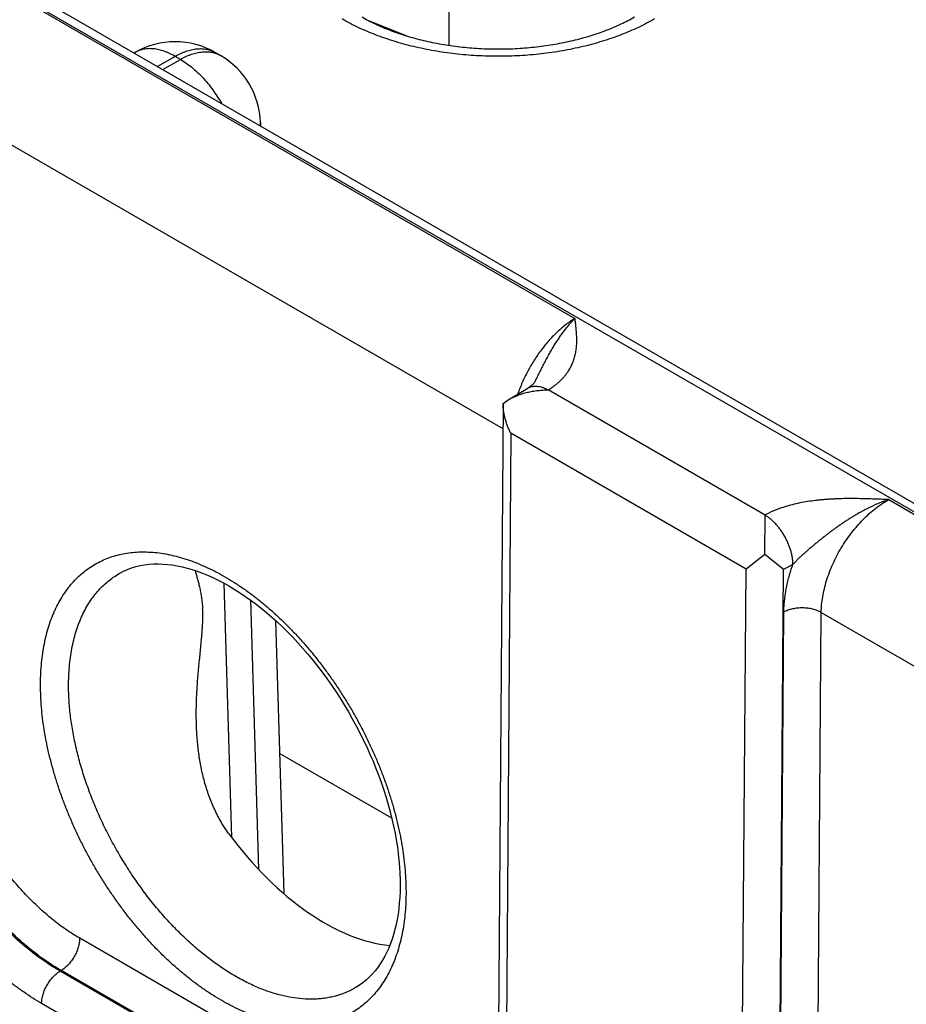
# Model space of a CAD drawing. Header units: inches. Extents: x 0 to 34, y 0 to 22.
# Tile 69 of 116: x 25.568 to 26.233, y 15.444 to 16.182. Entities that reach past the tile are written whole.
import ezdxf

# ---------------------------------------------------------------- set-up
doc = ezdxf.new("R2010")
doc.units = ezdxf.units.IN
doc.header["$LTSCALE"] = 1.87
doc.header["$MEASUREMENT"] = 0
doc.layers.get('0').update_dxf_attribs({"linetype": 'CONTINUOUS'})

msp = doc.modelspace()

# ---------------------------------------------------------------- linework, layer by layer
at = {"color": 7, "linetype": 'CONTINUOUS'}
for p, q in [((22.16375, 18.16577), (27.39505, 15.1453)), ((22.17326, 18.16671), (27.40456, 15.14624)), ((25.8901, 16.1627), (25.8901, 16.34634)), ((25.56198, 16.20192), (25.98436, 15.95805)), ((25.82951, 16.18142), (25.85822, 16.16981)), ((25.65467, 16.15744), (25.65394, 16.15702)), ((25.68467, 16.15447), (25.67152, 16.14687)), ((25.68861, 16.15219), (25.68467, 16.15447)), ((25.71861, 16.15517), (25.71467, 16.15744)), ((25.71467, 16.15744), (25.71467, 16.15744)), ((25.67545, 16.1446), (25.68861, 16.15219)), ((25.51138, 16.11733), (25.93031, 15.87544)), ((25.74858, 16.10502), (25.74866, 16.10233)), ((25.93437, 15.89705), (25.94892, 15.90576)), ((26.12691, 15.81068), (25.96437, 15.90453)), ((25.93046, 15.89436), (25.93436, 15.89705)), ((25.93045, 15.89427), (25.92686, 15.40828)), ((25.93621, 15.87202), (25.93272, 15.40011)), ((26.11265, 15.77014), (25.93621, 15.87202)), ((26.21959, 15.82223), (26.64197, 15.57835)), ((26.12661, 15.7811), (26.12691, 15.81062)), ((26.12661, 15.7811), (26.11265, 15.77014)), ((26.14068, 15.76979), (26.12661, 15.7811)), ((26.1477, 15.7737), (26.14068, 15.76979)), ((26.10903, 15.2983), (26.11265, 15.77014)), ((26.13707, 15.29802), (26.14068, 15.76979)), ((25.72126, 15.75962), (25.72702, 15.56903)), ((25.74108, 15.74706), (25.74719, 15.54508)), ((26.13759, 15.29832), (26.14095, 15.73792)), ((26.16562, 15.29804), (26.16899, 15.73764)), ((26.16899, 15.73764), (26.58792, 15.49575)), ((25.75987, 15.73171), (25.76606, 15.52699)), ((25.84707, 15.58344), (25.76288, 15.63205)), ((25.82576, 15.37072), (25.61313, 15.49349)), ((25.59923, 15.46928), (25.59847, 15.46883)), ((25.81112, 15.34605), (25.59847, 15.46883)), ((25.81187, 15.34651), (25.59923, 15.46928)), ((25.79723, 15.32184), (25.58457, 15.44463))]:
    msp.add_line(p, q, dxfattribs=at)
for points in [[(25.95466, 15.91115), (25.95448, 15.91082), (25.95426, 15.91046), (25.95401, 15.91009), (25.95371, 15.9097), (25.95337, 15.90929), (25.95298, 15.90887), (25.95253, 15.90843), (25.95203, 15.90797), (25.95148, 15.90752), (25.95088, 15.90706), (25.95024, 15.9066), (25.94956, 15.90615), (25.94892, 15.90576)], [(25.64379, 15.76743), (25.64595, 15.76856), (25.64896, 15.76991), (25.65205, 15.77106), (25.65521, 15.77203), (25.65844, 15.7728), (25.66173, 15.77339), (25.66507, 15.7738), (25.66847, 15.77404), (25.67191, 15.77409), (25.6754, 15.77398), (25.67894, 15.77371), (25.68254, 15.77326), (25.68618, 15.77266), (25.68987, 15.77188), (25.69361, 15.77095), (25.6974, 15.76985), (25.70123, 15.76859), (25.70509, 15.76716), (25.709, 15.76557), (25.71293, 15.76382), (25.71689, 15.76191), (25.72088, 15.75984), (25.72489, 15.7576), (25.72891, 15.75521), (25.73294, 15.75266), (25.73698, 15.74996), (25.74102, 15.7471), (25.74506, 15.7441), (25.74909, 15.74094), (25.75311, 15.73764), (25.7571, 15.7342), (25.76108, 15.73062), (25.76502, 15.7269), (25.76893, 15.72305), (25.7728, 15.71908), (25.77663, 15.71498), (25.7804, 15.71077), (25.78413, 15.70644), (25.7878, 15.70201), (25.7914, 15.69747), (25.79494, 15.69283), (25.7984, 15.68809), (25.8018, 15.68327), (25.80511, 15.67837), (25.80833, 15.67339), (25.81147, 15.66834), (25.81452, 15.66323), (25.81748, 15.65805), (25.82033, 15.65282), (25.82308, 15.64755), (25.82573, 15.64224), (25.82827, 15.63689), (25.8307, 15.63151), (25.83302, 15.62611), (25.83522, 15.6207), (25.8373, 15.61528), (25.83926, 15.60985), (25.8411, 15.60443), (25.84281, 15.59902), (25.8444, 15.59363), (25.84586, 15.58826), (25.8472, 15.58292), (25.8484, 15.57761), (25.84947, 15.57236), (25.85041, 15.56715), (25.85122, 15.56199), (25.8519, 15.5569), (25.85245, 15.55187), (25.85286, 15.54691), (25.85315, 15.54203), (25.8533, 15.53724), (25.85333, 15.5327)], [(25.85333, 15.5327), (25.85324, 15.52844), (25.85304, 15.52408), (25.85271, 15.51981), (25.85227, 15.51564), (25.85172, 15.51158), (25.85106, 15.50762), (25.85028, 15.50376), (25.84939, 15.50002), (25.84839, 15.49638), (25.84728, 15.49286), (25.84607, 15.48946), (25.84475, 15.48617), (25.84332, 15.483), (25.84178, 15.47995), (25.84013, 15.47702), (25.83837, 15.47421), (25.8365, 15.47153), (25.83451, 15.46897), (25.83241, 15.46654), (25.83018, 15.46424), (25.82782, 15.46208), (25.82535, 15.46006), (25.82276, 15.45821), (25.8208, 15.45696)]]:
    msp.add_lwpolyline(points, dxfattribs=at)
for centre, radius, start, end in [((25.68467, 16.10548), 0.06, 60.00524, 119.99476), ((25.68861, 16.10321), 0.06, 1.73175, 59.99856), ((25.7285, 16.10441), 0.02009, 354.34651, 1.72407)]:
    msp.add_arc(centre, radius, start, end, dxfattribs=at)
msp.add_ellipse((25.79463, 15.64825), major_axis=(-0.09085, 0.15209), ratio=0.567171, start_param=-4.542064, end_param=-3.534765, dxfattribs=at)
for points, knots in [([(25.82482, 16.18399), (25.82641, 16.18307), (25.82972, 16.18126), (25.83486, 16.1787), (25.84028, 16.17627), (25.84595, 16.17397), (25.85186, 16.17183), (25.85798, 16.16984), (25.8643, 16.16801), (25.8708, 16.16636), (25.87746, 16.16489), (25.88426, 16.1636), (25.89118, 16.1625), (25.89819, 16.1616), (25.90529, 16.16089), (25.91485, 16.16022), (25.92686, 16.15988), (25.93887, 16.16022), (25.94843, 16.16089), (25.95553, 16.1616), (25.96254, 16.1625), (25.96946, 16.1636), (25.97626, 16.16489), (25.98292, 16.16636), (25.98942, 16.16801), (25.99574, 16.16984), (26.00186, 16.17183), (26.00777, 16.17397), (26.01344, 16.17627), (26.01886, 16.1787), (26.02401, 16.18126), (26.02731, 16.18307), (26.02891, 16.18399)], [0, 0, 0, 0, 0.026154, 0.053279, 0.081317, 0.110206, 0.139886, 0.170291, 0.20136, 0.233027, 0.265227, 0.297895, 0.330965, 0.36437, 0.398044, 0.431919, 0.5, 0.568081, 0.601956, 0.63563, 0.669035, 0.702105, 0.734773, 0.766973, 0.79864, 0.829709, 0.860114, 0.889793, 0.918683, 0.946721, 0.973846, 1, 1, 1, 1]), ([(26.04391, 16.1825), (26.04197, 16.18138), (26.038, 16.1792), (26.03184, 16.17614), (26.02544, 16.17326), (26.0188, 16.17056), (26.01193, 16.16805), (26.00486, 16.16574), (25.99761, 16.16364), (25.99018, 16.16174), (25.9826, 16.16005), (25.97489, 16.15858), (25.96707, 16.15733), (25.95914, 16.15631), (25.95114, 16.1555), (25.94038, 16.15474), (25.92686, 16.15436), (25.91334, 16.15474), (25.90258, 16.1555), (25.89458, 16.15631), (25.88666, 16.15733), (25.87883, 16.15858), (25.87112, 16.16005), (25.86354, 16.16174), (25.85611, 16.16364), (25.84886, 16.16574), (25.84179, 16.16805), (25.83493, 16.17056), (25.82828, 16.17326), (25.82188, 16.17614), (25.81572, 16.1792), (25.81175, 16.18138), (25.80981, 16.1825)], [0, 0, 0, 0, 0.027597, 0.055844, 0.084716, 0.114188, 0.144225, 0.174793, 0.205853, 0.237364, 0.269281, 0.301559, 0.334149, 0.367002, 0.400067, 0.433291, 0.5, 0.566709, 0.599933, 0.632998, 0.665851, 0.698441, 0.730719, 0.762636, 0.794147, 0.825207, 0.855775, 0.885812, 0.915284, 0.944156, 0.972403, 1, 1, 1, 1]), ([(25.68467, 16.15447), (25.68332, 16.15525), (25.68126, 16.15632), (25.67847, 16.15754), (25.67577, 16.15856), (25.67308, 16.15935), (25.6704, 16.15987), (25.66846, 16.16013), (25.66655, 16.16026), (25.66469, 16.16025), (25.66287, 16.16012), (25.66111, 16.15985), (25.6594, 16.15944), (25.65775, 16.15891), (25.65617, 16.15825), (25.65516, 16.15773), (25.65467, 16.15744)], [0, 0, 0, 0, 0.14854, 0.219945, 0.289416, 0.42258, 0.486417, 0.548506, 0.608952, 0.667883, 0.725457, 0.781853, 0.837273, 0.891942, 0.946101, 1, 1, 1, 1]), ([(25.68467, 16.15447), (25.68602, 16.15525), (25.68808, 16.15632), (25.69087, 16.15754), (25.69357, 16.15856), (25.69627, 16.15935), (25.69894, 16.15987), (25.70089, 16.16013), (25.70279, 16.16026), (25.70466, 16.16025), (25.70647, 16.16012), (25.70823, 16.15985), (25.70994, 16.15944), (25.71159, 16.15891), (25.71317, 16.15825), (25.71418, 16.15773), (25.71467, 16.15744)], [0, 0, 0, 0, 0.14854, 0.219945, 0.289416, 0.42258, 0.486417, 0.548506, 0.608952, 0.667883, 0.725457, 0.781853, 0.837273, 0.891942, 0.946101, 1, 1, 1, 1]), ([(25.68861, 16.15219), (25.68996, 16.15298), (25.69201, 16.15405), (25.69481, 16.15527), (25.69751, 16.15629), (25.7002, 16.15707), (25.70288, 16.1576), (25.70482, 16.15786), (25.70673, 16.15799), (25.70859, 16.15798), (25.71041, 16.15784), (25.71217, 16.15757), (25.71388, 16.15717), (25.71553, 16.15664), (25.71711, 16.15598), (25.71812, 16.15545), (25.71861, 16.15517)], [0, 0, 0, 0, 0.148542, 0.219948, 0.289419, 0.422584, 0.48642, 0.548508, 0.608953, 0.667884, 0.725457, 0.781852, 0.837272, 0.891941, 0.9461, 1, 1, 1, 1]), ([(25.68861, 16.15219), (25.69007, 16.15135), (25.693, 16.14948), (25.69723, 16.14628), (25.70137, 16.14264), (25.70539, 16.1386), (25.70923, 16.1342), (25.71287, 16.12949), (25.71626, 16.12451), (25.71833, 16.12105), (25.71931, 16.11928)], [0, 0, 0, 0, 0.111529, 0.228192, 0.349474, 0.474739, 0.603255, 0.734216, 0.866761, 1, 1, 1, 1]), ([(25.98436, 15.95805), (25.98324, 15.95737), (25.98101, 15.95593), (25.97772, 15.95354), (25.97447, 15.95091), (25.97127, 15.94805), (25.96812, 15.94497), (25.96505, 15.94168), (25.96207, 15.93821), (25.9592, 15.93456), (25.95644, 15.93076), (25.95381, 15.92681), (25.95132, 15.92275), (25.94899, 15.91858), (25.94682, 15.91434), (25.94482, 15.91003), (25.94301, 15.90567), (25.94192, 15.90274), (25.94141, 15.90127)], [0, 0, 0, 0, 0.054149, 0.110121, 0.167813, 0.227103, 0.287849, 0.349895, 0.413067, 0.477183, 0.542051, 0.607471, 0.673238, 0.739144, 0.804981, 0.870539, 0.935613, 1, 1, 1, 1]), ([(25.95466, 15.91115), (25.95523, 15.91229), (25.95637, 15.91456), (25.95807, 15.91797), (25.95976, 15.92135), (25.96147, 15.92469), (25.9632, 15.92798), (25.96468, 15.93068), (25.96588, 15.9328), (25.96678, 15.93437), (25.96769, 15.93591), (25.96862, 15.93744), (25.96955, 15.93894), (25.97049, 15.94042), (25.97144, 15.94187), (25.9724, 15.9433), (25.97336, 15.94469), (25.97434, 15.94607), (25.97532, 15.94741), (25.97663, 15.94914), (25.97795, 15.95083), (25.9793, 15.95246), (25.98031, 15.95365), (25.98132, 15.9548), (25.98265, 15.95628), (25.98368, 15.95735), (25.98436, 15.95805)], [0, 0, 0, 0, 0.068622, 0.136902, 0.204748, 0.272069, 0.338771, 0.40474, 0.437411, 0.469856, 0.502066, 0.534033, 0.565732, 0.597143, 0.628254, 0.659057, 0.689542, 0.719699, 0.749503, 0.778936, 0.836664, 0.864945, 0.89282, 0.920268, 0.947282, 1, 1, 1, 1]), ([(25.96437, 15.90453), (25.96472, 15.90474), (25.96541, 15.90517), (25.96644, 15.90583), (25.96743, 15.9065), (25.96839, 15.90718), (25.96933, 15.90788), (25.97054, 15.90882), (25.97252, 15.91049), (25.97461, 15.91252), (25.9765, 15.91464), (25.97778, 15.91625), (25.97895, 15.91788), (25.98002, 15.91954), (25.98098, 15.92122), (25.98184, 15.92291), (25.98261, 15.92463), (25.98327, 15.92635), (25.98385, 15.92809), (25.98434, 15.92983), (25.98475, 15.93159), (25.98508, 15.93334), (25.98533, 15.93511), (25.98552, 15.93687), (25.98565, 15.93864), (25.98574, 15.94099), (25.98572, 15.94394), (25.98553, 15.94747), (25.98521, 15.951), (25.98481, 15.95452), (25.98451, 15.95687), (25.98436, 15.95805)], [0, 0, 0, 0, 0.020017, 0.03978, 0.05928, 0.078529, 0.097536, 0.116299, 0.153109, 0.223981, 0.258156, 0.291555, 0.324236, 0.356263, 0.387702, 0.418618, 0.449077, 0.479142, 0.508876, 0.538336, 0.567574, 0.59664, 0.625575, 0.654418, 0.6832, 0.711947, 0.769411, 0.826926, 0.884538, 0.942242, 1, 1, 1, 1]), ([(25.93436, 15.89705), (25.93545, 15.8977), (25.93769, 15.8989), (25.94121, 15.90042), (25.94488, 15.90169), (25.94866, 15.90272), (25.95252, 15.90352), (25.95578, 15.90399), (25.95841, 15.90426), (25.96039, 15.90441), (25.96238, 15.9045), (25.96371, 15.90453), (25.96437, 15.90453)], [0, 0, 0, 0, 0.120924, 0.243645, 0.367791, 0.493041, 0.619117, 0.745774, 0.809258, 0.872807, 0.936396, 1, 1, 1, 1]), ([(25.94892, 15.90576), (25.94917, 15.90591), (25.94969, 15.90618), (25.95049, 15.90654), (25.95133, 15.90682), (25.9522, 15.90704), (25.9531, 15.9072), (25.95435, 15.90732), (25.95598, 15.90729), (25.958, 15.90699), (25.96007, 15.90643), (25.96218, 15.90561), (25.96357, 15.90492), (25.96426, 15.90453)], [0, 0, 0, 0, 0.054158, 0.108567, 0.16347, 0.219103, 0.275681, 0.333402, 0.452882, 0.578737, 0.71169, 0.852099, 1, 1, 1, 1]), ([(25.93621, 15.87202), (25.93578, 15.87289), (25.93495, 15.87465), (25.93385, 15.87735), (25.93288, 15.88011), (25.93205, 15.88291), (25.93138, 15.88574), (25.93087, 15.8886), (25.93055, 15.89148), (25.93046, 15.8934), (25.93046, 15.89436)], [0, 0, 0, 0, 0.125341, 0.250868, 0.37644, 0.501919, 0.627162, 0.752025, 0.876357, 1, 1, 1, 1]), ([(26.21959, 15.82223), (26.21756, 15.82231), (26.21349, 15.82249), (26.20738, 15.82272), (26.20127, 15.8229), (26.19516, 15.82301), (26.18904, 15.82303), (26.18394, 15.82293), (26.17987, 15.82279), (26.17682, 15.82264), (26.17378, 15.82245), (26.17075, 15.82222), (26.16773, 15.82193), (26.16373, 15.82149), (26.15879, 15.82081), (26.15295, 15.81977), (26.14727, 15.81848), (26.14177, 15.81695), (26.13735, 15.81544), (26.13438, 15.81426), (26.13273, 15.81355), (26.13152, 15.81301), (26.13033, 15.81246), (26.12917, 15.81188), (26.12803, 15.81129), (26.12728, 15.81089), (26.12691, 15.81068)], [0, 0, 0, 0, 0.064622, 0.129264, 0.193941, 0.258655, 0.323388, 0.388097, 0.420423, 0.452714, 0.484955, 0.51713, 0.549219, 0.581201, 0.644741, 0.707526, 0.769292, 0.829745, 0.888564, 0.917261, 0.931414, 0.945429, 0.959302, 0.973027, 0.986593, 1, 1, 1, 1]), ([(26.21959, 15.82223), (26.21878, 15.82196), (26.21715, 15.8214), (26.21472, 15.82051), (26.2123, 15.81955), (26.20988, 15.81852), (26.20746, 15.81744), (26.20546, 15.81649), (26.20386, 15.81571), (26.20226, 15.8149), (26.20027, 15.81386), (26.19789, 15.81256), (26.19552, 15.81121), (26.19317, 15.80981), (26.19123, 15.80862), (26.18968, 15.80764), (26.18813, 15.80664), (26.1862, 15.80538), (26.18391, 15.80383), (26.18163, 15.80224), (26.17937, 15.80063), (26.17712, 15.79899), (26.17489, 15.79732), (26.17267, 15.79563), (26.17047, 15.79391), (26.16829, 15.79218), (26.16611, 15.79042), (26.16396, 15.78865), (26.16182, 15.78686), (26.1597, 15.78505), (26.15795, 15.78353), (26.15657, 15.78229), (26.15554, 15.78137), (26.15451, 15.78043), (26.1535, 15.77949), (26.1525, 15.77854), (26.15151, 15.77759), (26.15053, 15.77663), (26.14957, 15.77566), (26.14862, 15.77469), (26.148, 15.77403), (26.1477, 15.7737)], [0, 0, 0, 0, 0.029372, 0.058981, 0.088813, 0.118861, 0.149121, 0.179582, 0.194883, 0.210229, 0.241049, 0.272034, 0.303168, 0.334435, 0.365822, 0.381556, 0.397315, 0.428901, 0.460565, 0.492294, 0.524077, 0.555902, 0.58776, 0.619642, 0.65154, 0.683447, 0.715357, 0.747263, 0.779155, 0.811022, 0.842847, 0.858736, 0.874605, 0.890448, 0.90626, 0.922034, 0.937761, 0.953433, 0.969038, 0.984566, 1, 1, 1, 1]), ([(26.16899, 15.73764), (26.169, 15.73955), (26.1692, 15.74345), (26.16998, 15.74938), (26.17122, 15.75546), (26.17292, 15.76163), (26.17506, 15.76783), (26.17762, 15.774), (26.18058, 15.78009), (26.18391, 15.78603), (26.18758, 15.79178), (26.19155, 15.79728), (26.19578, 15.80247), (26.20024, 15.8073), (26.20489, 15.81174), (26.20967, 15.81574), (26.21455, 15.81925), (26.21791, 15.8213), (26.21959, 15.82223)], [0, 0, 0, 0, 0.055899, 0.114223, 0.174747, 0.237188, 0.301221, 0.366485, 0.432594, 0.499144, 0.565724, 0.631921, 0.697331, 0.761564, 0.824255, 0.885075, 0.943735, 1, 1, 1, 1]), ([(26.1477, 15.7737), (26.1477, 15.77452), (26.14763, 15.7762), (26.14732, 15.77875), (26.14682, 15.78137), (26.14614, 15.78404), (26.14526, 15.78672), (26.14422, 15.7894), (26.143, 15.79205), (26.14164, 15.79465), (26.14013, 15.79716), (26.13849, 15.79957), (26.13675, 15.80185), (26.13491, 15.80398), (26.13299, 15.80594), (26.13101, 15.80772), (26.129, 15.80928), (26.12761, 15.8102), (26.12691, 15.81062)], [0, 0, 0, 0, 0.055917, 0.114368, 0.175102, 0.237813, 0.302147, 0.367721, 0.434123, 0.500927, 0.567699, 0.634004, 0.699419, 0.763537, 0.825975, 0.886388, 0.944477, 1, 1, 1, 1]), ([(25.58378, 15.68474), (25.5838, 15.68731), (25.58395, 15.69238), (25.5845, 15.69987), (25.58537, 15.70714), (25.58658, 15.71416), (25.5881, 15.72092), (25.58995, 15.7274), (25.59176, 15.7326), (25.59337, 15.7366), (25.59506, 15.74044), (25.59736, 15.74504), (25.60044, 15.75027), (25.60381, 15.75515), (25.60746, 15.75967), (25.61138, 15.76382), (25.61557, 15.76759), (25.62002, 15.77097), (25.62471, 15.77395), (25.62963, 15.77652), (25.63478, 15.77868), (25.64013, 15.78041), (25.64567, 15.78173), (25.65139, 15.78262), (25.65728, 15.78308), (25.66333, 15.78311), (25.6695, 15.78272), (25.6758, 15.7819), (25.68221, 15.78065), (25.68871, 15.77898), (25.69528, 15.77689), (25.70192, 15.7744), (25.7086, 15.77149), (25.71531, 15.76819), (25.72203, 15.7645), (25.72875, 15.76042), (25.73544, 15.75598), (25.74211, 15.75117), (25.74872, 15.74601), (25.75526, 15.74051), (25.76172, 15.73469), (25.76808, 15.72856), (25.77433, 15.72213), (25.78045, 15.71543), (25.78642, 15.70846), (25.79224, 15.70124), (25.79788, 15.69379), (25.80334, 15.68613), (25.80861, 15.67828), (25.81366, 15.67025), (25.81848, 15.66207), (25.82307, 15.65375), (25.82742, 15.64532), (25.83151, 15.63679), (25.83533, 15.62818), (25.83888, 15.61952), (25.84214, 15.61083), (25.84511, 15.60212), (25.84778, 15.59343), (25.85015, 15.58476), (25.8522, 15.57614), (25.85394, 15.5676), (25.85536, 15.55914), (25.85646, 15.5508), (25.85723, 15.54259), (25.85767, 15.53453), (25.85774, 15.52921), (25.85772, 15.52658)], [0, 0, 0, 0, 0.015722, 0.031052, 0.045986, 0.060523, 0.074664, 0.088417, 0.101794, 0.108347, 0.114813, 0.127491, 0.139856, 0.15194, 0.163779, 0.175416, 0.186894, 0.198264, 0.209576, 0.220884, 0.23224, 0.243695, 0.255301, 0.267101, 0.27914, 0.291453, 0.304074, 0.31703, 0.330342, 0.344029, 0.358102, 0.372569, 0.387433, 0.402694, 0.418348, 0.434388, 0.450803, 0.467579, 0.484701, 0.50215, 0.519907, 0.537949, 0.556253, 0.574794, 0.593544, 0.612477, 0.631564, 0.650776, 0.670082, 0.689452, 0.708857, 0.728263, 0.747642, 0.766962, 0.786193, 0.805305, 0.824267, 0.843053, 0.861633, 0.879981, 0.898072, 0.915882, 0.933389, 0.950571, 0.967411, 0.983892, 1, 1, 1, 1]), ([(26.14095, 15.73792), (26.14096, 15.73933), (26.14106, 15.74218), (26.1414, 15.7465), (26.14195, 15.75091), (26.1427, 15.75539), (26.14365, 15.75992), (26.1448, 15.7645), (26.14614, 15.76911), (26.14716, 15.77217), (26.1477, 15.7737)], [0, 0, 0, 0, 0.115519, 0.23407, 0.355523, 0.479719, 0.606475, 0.735591, 0.866844, 1, 1, 1, 1]), ([(25.60481, 15.68453), (25.60483, 15.68694), (25.60497, 15.69169), (25.60549, 15.6987), (25.60633, 15.70551), (25.60748, 15.71207), (25.60894, 15.71839), (25.6107, 15.72445), (25.61243, 15.7293), (25.61396, 15.73302), (25.61557, 15.7366), (25.61776, 15.74088), (25.62069, 15.74574), (25.62389, 15.75026), (25.62736, 15.75444), (25.6311, 15.75826), (25.63508, 15.76172), (25.6393, 15.7648), (25.64227, 15.7666), (25.64379, 15.76743)], [0, 0, 0, 0, 0.075146, 0.148392, 0.219714, 0.289109, 0.356591, 0.422195, 0.48598, 0.517219, 0.548036, 0.608455, 0.667377, 0.724961, 0.781392, 0.836876, 0.891641, 0.94593, 1, 1, 1, 1]), ([(25.69965, 15.76912), (25.69991, 15.76818), (25.70045, 15.76625), (25.70128, 15.76326), (25.70213, 15.76008), (25.70296, 15.75669), (25.70359, 15.75372), (25.70406, 15.7512), (25.70438, 15.74922), (25.70467, 15.74716), (25.70491, 15.74502), (25.70511, 15.74281), (25.70521, 15.7413), (25.70525, 15.74054)], [0, 0, 0, 0, 0.100345, 0.206408, 0.318722, 0.437949, 0.564883, 0.631515, 0.700399, 0.771631, 0.845285, 0.921407, 1, 1, 1, 1]), ([(25.70063, 15.65411), (25.70052, 15.65789), (25.70048, 15.66355), (25.70066, 15.67109), (25.7009, 15.67673), (25.70124, 15.68235), (25.70165, 15.68796), (25.70213, 15.69355), (25.70266, 15.6991), (25.70322, 15.70461), (25.70378, 15.71007), (25.70431, 15.71547), (25.70478, 15.72078), (25.70515, 15.72597), (25.70538, 15.73101), (25.70543, 15.73585), (25.70534, 15.739), (25.70525, 15.74054)], [0, 0, 0, 0, 0.130679, 0.19596, 0.261163, 0.326254, 0.391185, 0.455899, 0.520315, 0.584325, 0.647778, 0.710468, 0.772113, 0.832343, 0.890711, 0.946736, 1, 1, 1, 1]), ([(26.16899, 15.73764), (26.16852, 15.73791), (26.16754, 15.73842), (26.16598, 15.73909), (26.16432, 15.73967), (26.16257, 15.74016), (26.16075, 15.74054), (26.15887, 15.74083), (26.15695, 15.74101), (26.15502, 15.74108), (26.15308, 15.74105), (26.15116, 15.7409), (26.14928, 15.74066), (26.14745, 15.74031), (26.14568, 15.73986), (26.144, 15.73931), (26.14243, 15.73868), (26.14143, 15.73818), (26.14095, 15.73792)], [0, 0, 0, 0, 0.055795, 0.11408, 0.174617, 0.237111, 0.301226, 0.366589, 0.432804, 0.49946, 0.566134, 0.632405, 0.697861, 0.762102, 0.824755, 0.885479, 0.943975, 1, 1, 1, 1]), ([(25.85772, 15.52658), (25.8577, 15.52401), (25.85756, 15.51894), (25.85701, 15.51144), (25.85613, 15.50418), (25.85493, 15.49715), (25.85341, 15.49039), (25.85156, 15.4839), (25.84975, 15.47871), (25.84814, 15.4747), (25.84645, 15.47086), (25.84415, 15.46625), (25.84108, 15.46102), (25.83771, 15.45614), (25.83406, 15.45162), (25.83013, 15.44746), (25.82594, 15.44369), (25.8215, 15.44031), (25.81681, 15.43733), (25.81188, 15.43476), (25.80674, 15.4326), (25.80139, 15.43086), (25.79584, 15.42955), (25.79012, 15.42866), (25.78423, 15.42819), (25.77819, 15.42816), (25.77201, 15.42855), (25.76571, 15.42938), (25.7593, 15.43062), (25.7528, 15.43229), (25.74622, 15.43438), (25.73959, 15.43687), (25.7329, 15.43978), (25.7262, 15.44308), (25.71947, 15.44677), (25.71275, 15.45085), (25.70606, 15.4553), (25.69939, 15.46011), (25.69278, 15.46527), (25.68624, 15.47077), (25.67977, 15.47659), (25.67341, 15.48272), (25.66716, 15.48915), (25.66104, 15.49586), (25.65507, 15.50283), (25.64925, 15.51005), (25.6436, 15.5175), (25.63814, 15.52516), (25.63288, 15.53301), (25.62783, 15.54104), (25.62301, 15.54923), (25.61841, 15.55755), (25.61407, 15.56599), (25.60998, 15.57452), (25.60616, 15.58313), (25.60261, 15.59179), (25.59935, 15.60048), (25.59638, 15.60919), (25.59371, 15.61789), (25.59134, 15.62655), (25.58929, 15.63517), (25.58755, 15.64372), (25.58613, 15.65218), (25.58504, 15.66052), (25.58427, 15.66873), (25.58383, 15.67679), (25.58376, 15.68211), (25.58378, 15.68474)], [0, 0, 0, 0, 0.015724, 0.031057, 0.045993, 0.060532, 0.074675, 0.08843, 0.101809, 0.108363, 0.114829, 0.127508, 0.139875, 0.15196, 0.1638, 0.175437, 0.186916, 0.198286, 0.209598, 0.220906, 0.232262, 0.243717, 0.255322, 0.267122, 0.27916, 0.291473, 0.304093, 0.317048, 0.33036, 0.344046, 0.358119, 0.372585, 0.387449, 0.40271, 0.418365, 0.434404, 0.450819, 0.467595, 0.484717, 0.502167, 0.519924, 0.537967, 0.556271, 0.574812, 0.593562, 0.612496, 0.631583, 0.650794, 0.670101, 0.689471, 0.708875, 0.728282, 0.747661, 0.766981, 0.786211, 0.805322, 0.824284, 0.843068, 0.861647, 0.879994, 0.898084, 0.915893, 0.933397, 0.950578, 0.967415, 0.983894, 1, 1, 1, 1]), ([(25.8208, 15.45696), (25.8197, 15.45629), (25.81746, 15.45503), (25.81398, 15.45335), (25.81038, 15.45188), (25.80668, 15.45064), (25.80287, 15.44962), (25.79897, 15.44882), (25.79497, 15.44824), (25.79088, 15.44789), (25.78672, 15.44776), (25.78101, 15.44789), (25.77368, 15.44863), (25.76475, 15.4504), (25.75564, 15.45305), (25.7464, 15.45658), (25.73708, 15.46094), (25.72773, 15.46613), (25.7184, 15.47211), (25.70915, 15.47886), (25.70001, 15.48632), (25.69104, 15.49447), (25.6823, 15.50326), (25.67382, 15.51264), (25.66565, 15.52256), (25.65784, 15.53296), (25.65043, 15.54379), (25.64347, 15.555), (25.63698, 15.56651), (25.631, 15.57827), (25.62557, 15.5902), (25.62072, 15.60226), (25.61647, 15.61437), (25.61285, 15.62646), (25.60987, 15.63847), (25.60756, 15.65033), (25.60592, 15.66198), (25.60496, 15.67336), (25.60478, 15.68085), (25.60481, 15.68453)], [0, 0, 0, 0, 0.010751, 0.021516, 0.032326, 0.043207, 0.054186, 0.06529, 0.076541, 0.087963, 0.099577, 0.111399, 0.13573, 0.161069, 0.187489, 0.215034, 0.243718, 0.273528, 0.304434, 0.336381, 0.369301, 0.40311, 0.437712, 0.473001, 0.508862, 0.545174, 0.581809, 0.618637, 0.655525, 0.69234, 0.728949, 0.765223, 0.801034, 0.836261, 0.870791, 0.904519, 0.937348, 0.969198, 1, 1, 1, 1]), ([(25.58457, 15.44463), (25.58234, 15.44591), (25.5779, 15.44861), (25.57133, 15.45297), (25.56479, 15.45769), (25.55831, 15.46275), (25.55189, 15.46814), (25.54556, 15.47385), (25.53932, 15.47986), (25.53319, 15.48617), (25.52719, 15.49275), (25.52132, 15.49959), (25.51562, 15.50667), (25.51008, 15.51397), (25.50473, 15.52149), (25.49957, 15.52919), (25.49461, 15.53707), (25.48988, 15.54509), (25.48538, 15.55325), (25.48112, 15.56153), (25.47711, 15.5699), (25.47336, 15.57834), (25.46988, 15.58683), (25.46669, 15.59536), (25.46377, 15.6039), (25.46116, 15.61243), (25.45884, 15.62093), (25.45682, 15.62938), (25.45512, 15.63776), (25.45373, 15.64606), (25.45266, 15.65424), (25.45191, 15.66229), (25.45148, 15.6702), (25.4514, 15.67542), (25.45142, 15.678)], [0, 0, 0, 0, 0.027577, 0.055799, 0.084642, 0.11408, 0.144081, 0.174611, 0.205632, 0.237103, 0.26898, 0.301219, 0.333771, 0.366588, 0.399619, 0.432813, 0.466117, 0.499479, 0.532846, 0.566163, 0.599379, 0.632442, 0.665298, 0.697899, 0.730194, 0.762136, 0.79368, 0.82478, 0.855397, 0.885492, 0.91503, 0.943978, 0.972309, 1, 1, 1, 1]), ([(25.59847, 15.46883), (25.59647, 15.46998), (25.59249, 15.47239), (25.5866, 15.47629), (25.58074, 15.4805), (25.57493, 15.48502), (25.56918, 15.48984), (25.5635, 15.49495), (25.55791, 15.50033), (25.55242, 15.50596), (25.54705, 15.51185), (25.5418, 15.51797), (25.5367, 15.5243), (25.53174, 15.53084), (25.52695, 15.53756), (25.52079, 15.54677), (25.51357, 15.55863), (25.50704, 15.57089), (25.50226, 15.58089), (25.49892, 15.58845), (25.49582, 15.59605), (25.49297, 15.60369), (25.49037, 15.61134), (25.48804, 15.61898), (25.48598, 15.62659), (25.48419, 15.63416), (25.48268, 15.64167), (25.48145, 15.6491), (25.48051, 15.65643), (25.47985, 15.66364), (25.47949, 15.67073), (25.47944, 15.6754), (25.47946, 15.67771)], [0, 0, 0, 0, 0.027593, 0.055826, 0.084678, 0.11412, 0.144123, 0.174652, 0.20567, 0.237135, 0.269005, 0.301234, 0.333777, 0.366582, 0.399602, 0.432784, 0.499419, 0.566074, 0.599281, 0.632335, 0.665185, 0.697781, 0.730074, 0.762016, 0.793562, 0.824669, 0.855294, 0.885402, 0.914956, 0.943924, 0.97228, 1, 1, 1, 1]), ([(25.59923, 15.46928), (25.59725, 15.47043), (25.59328, 15.47285), (25.58741, 15.47676), (25.58157, 15.48098), (25.57578, 15.48552), (25.57005, 15.49035), (25.56438, 15.49546), (25.55881, 15.50084), (25.55333, 15.50649), (25.54796, 15.51237), (25.54272, 15.51849), (25.53762, 15.52483), (25.53266, 15.53137), (25.52787, 15.53809), (25.52171, 15.54729), (25.51448, 15.55915), (25.50793, 15.5714), (25.50313, 15.58139), (25.49977, 15.58894), (25.49665, 15.59653), (25.49378, 15.60415), (25.49116, 15.61179), (25.48881, 15.61941), (25.48672, 15.62701), (25.48491, 15.63457), (25.48337, 15.64206), (25.48211, 15.64947), (25.48113, 15.65678), (25.48044, 15.66398), (25.48004, 15.67104), (25.47997, 15.67571), (25.47998, 15.67801)], [0, 0, 0, 0, 0.027562, 0.055772, 0.084608, 0.114042, 0.144043, 0.174575, 0.2056, 0.237077, 0.268963, 0.301211, 0.333775, 0.366604, 0.399648, 0.432855, 0.49954, 0.566241, 0.599468, 0.632539, 0.665403, 0.698009, 0.730308, 0.762251, 0.793792, 0.824888, 0.855497, 0.88558, 0.915102, 0.94403, 0.972338, 1, 1, 1, 1]), ([(25.61313, 15.49349), (25.61137, 15.4945), (25.60786, 15.49663), (25.60268, 15.50007), (25.59752, 15.5038), (25.5924, 15.50779), (25.58733, 15.51205), (25.58233, 15.51656), (25.5774, 15.5213), (25.57091, 15.52798), (25.56307, 15.53686), (25.55421, 15.54821), (25.54592, 15.56021), (25.53828, 15.57275), (25.53137, 15.58571), (25.52525, 15.59896), (25.51998, 15.61239), (25.51632, 15.62367), (25.51386, 15.63267), (25.51227, 15.63935), (25.51093, 15.64596), (25.50983, 15.65251), (25.50899, 15.65897), (25.50839, 15.66533), (25.50805, 15.67157), (25.508, 15.67569), (25.50801, 15.67773)], [0, 0, 0, 0, 0.027579, 0.055802, 0.084647, 0.114087, 0.14409, 0.174621, 0.205644, 0.237117, 0.301229, 0.366594, 0.432816, 0.499479, 0.56616, 0.632436, 0.697889, 0.762123, 0.793668, 0.82477, 0.855389, 0.885485, 0.915025, 0.943975, 0.972308, 1, 1, 1, 1]), ([(25.72502, 15.57169), (25.72394, 15.57315), (25.72188, 15.57612), (25.71902, 15.58074), (25.7164, 15.5855), (25.71322, 15.59201), (25.70981, 15.60043), (25.70655, 15.61084), (25.70407, 15.62148), (25.70228, 15.63227), (25.70113, 15.64317), (25.70074, 15.65046), (25.70063, 15.65411)], [0, 0, 0, 0, 0.062188, 0.124385, 0.186609, 0.248871, 0.373517, 0.498406, 0.623539, 0.74889, 0.874403, 1, 1, 1, 1]), ([(25.61313, 15.49349), (25.61312, 15.49295), (25.61307, 15.49184), (25.61286, 15.49017), (25.61252, 15.48845), (25.61205, 15.4867), (25.61147, 15.48494), (25.61077, 15.48319), (25.60996, 15.48145), (25.60905, 15.47976), (25.60804, 15.47811), (25.60695, 15.47654), (25.60579, 15.47505), (25.60457, 15.47365), (25.60329, 15.47236), (25.60197, 15.4712), (25.60063, 15.47017), (25.5997, 15.46956), (25.59923, 15.46928)], [0, 0, 0, 0, 0.055928, 0.114298, 0.174873, 0.237366, 0.301446, 0.36675, 0.432888, 0.499458, 0.566046, 0.632241, 0.697637, 0.761844, 0.824496, 0.885259, 0.943841, 1, 1, 1, 1]), ([(25.58457, 15.44463), (25.58457, 15.44517), (25.58463, 15.44627), (25.58484, 15.44795), (25.58518, 15.44967), (25.58564, 15.45142), (25.58623, 15.45317), (25.58693, 15.45493), (25.58774, 15.45666), (25.58865, 15.45836), (25.58966, 15.46), (25.59075, 15.46157), (25.59191, 15.46307), (25.59313, 15.46446), (25.59441, 15.46575), (25.59573, 15.46692), (25.59707, 15.46795), (25.598, 15.46856), (25.59846, 15.46884)], [0, 0, 0, 0, 0.055928, 0.114298, 0.174873, 0.237366, 0.301446, 0.36675, 0.432888, 0.499458, 0.566046, 0.632241, 0.697637, 0.761844, 0.824496, 0.885259, 0.943841, 1, 1, 1, 1])]:
    msp.add_open_spline(points, degree=3, knots=knots, dxfattribs=at)

doc.saveas('drawing.dxf')
